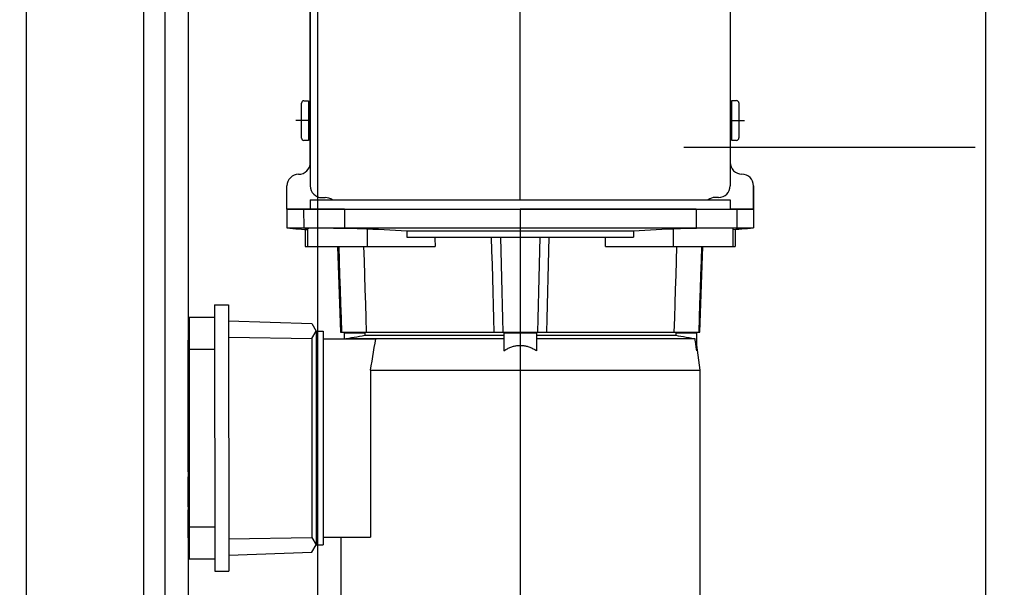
# Model space of a CAD drawing. Header units: metres. Extents: x -270273 to 328371, y -146885 to 591473.
# Tile 85 of 256: x -22424 to -22002, y 8851 to 9095. Entities that reach past the tile are written whole.
import ezdxf
from ezdxf.lldxf.tags import DXFTag

# ---------------------------------------------------------------- set-up
doc = ezdxf.new("R2010")
doc.units = ezdxf.units.M
doc.linetypes.add('DASHED', pattern=[19.05, 12.7, -6.35])
doc.layers.get('0').update_dxf_attribs({"color": 151})
for name, color, linetype in [('B-XX-GR-KRUIDEN-G', 98, 'Continuous'), ('B-XX-VH-KANTVERHARDING-G', 253, 'Continuous'), ('Iv-Revisions', 253, 'Continuous'), ('Iv-status-nieuw', 170, 'Continuous')]:
    doc.layers.add(name, color=color, linetype=linetype)
doc.layers.add('B-XX-KL-ELEKTRA-G_HDSR', color=190, linetype='HDSR_Elektra', transparency=0.5)
doc.styles.get("Standard").update_dxf_attribs({"font": 'iv-font.shx'})
tags = doc.linetypes.add('HDSR_Elektra', pattern='A,25,-2,["E",Standard,S=1.5,R=0,X=0,Y=-0.75],-4', length=31).pattern_tags.tags
tags[6] = DXFTag(74, 10)

# ---------------------------------------------------------------- blocks, each defined once
blk = doc.blocks.new('220236-200 ZCS BA')
for p, q in [((-5139.02, 491.23), (-5139.02, 2871.23)), ((-5499.95, 561.23), (-5499.95, 2801.23)), ((-5338.62, 1478.73), (-5338.62, 1815.72)), ((-5428.62, 1769.23), (-5428.62, 1494.73)), ((-5248.62, 1769.23), (-5248.62, 1494.73)), ((-5491.02, 1681.23), (-5491.02, 531.23)), ((-5481.02, 1681.23), (-5481.02, 561.23)), ((-5428.62, 1520.48), (-5428.62, 1581.23)), ((-5248.62, 1581.23), (-5248.62, 1520.48)), ((-5432.37, 1505.23), (-5432.37, 1520.23)), ((-5432.37, 1505.23), (-5432.37, 1520.23)), ((-5431.37, 1521.23), (-5429.37, 1521.23)), ((-5431.37, 1521.23), (-5429.37, 1521.23)), ((-5429.37, 1521.23), (-5429.37, 1504.23)), ((-5429.37, 1521.23), (-5429.37, 1520.48)), ((-5429.37, 1520.48), (-5428.62, 1520.48)), ((-5428.62, 1520.48), (-5429.37, 1520.48)), ((-5428.62, 1504.98), (-5428.62, 1520.48)), ((-5248.62, 1520.48), (-5248.62, 1504.98)), ((-5248.62, 1520.48), (-5247.87, 1520.48)), ((-5247.87, 1520.48), (-5248.62, 1520.48)), ((-5247.87, 1504.23), (-5247.87, 1521.23)), ((-5247.87, 1521.23), (-5245.87, 1521.23)), ((-5247.87, 1520.48), (-5247.87, 1521.23)), ((-5247.87, 1521.23), (-5245.87, 1521.23)), ((-5244.87, 1520.23), (-5244.87, 1505.23)), ((-5244.87, 1520.23), (-5244.87, 1505.23)), ((-5428.62, 1512.73), (-5434.83, 1512.73)), ((-5248.62, 1512.73), (-5242.42, 1512.73)), ((-5429.37, 1504.23), (-5431.37, 1504.23)), ((-5429.37, 1504.23), (-5431.37, 1504.23)), ((-5429.37, 1504.98), (-5429.37, 1504.23)), ((-5428.62, 1504.98), (-5429.37, 1504.98)), ((-5429.37, 1504.98), (-5428.62, 1504.98)), ((-5428.62, 1494.73), (-5428.62, 1504.98)), ((-5248.62, 1504.98), (-5248.62, 1494.73)), ((-5247.87, 1504.98), (-5248.62, 1504.98)), ((-5248.62, 1504.98), (-5247.87, 1504.98)), ((-5247.87, 1504.23), (-5247.87, 1504.98)), ((-5245.87, 1504.23), (-5247.87, 1504.23)), ((-5245.87, 1504.23), (-5247.87, 1504.23)), ((-5428.62, 1494.73), (-5428.62, 1484.73)), ((-5248.62, 1494.73), (-5248.62, 1484.73)), ((-5438.62, 1474.73), (-5438.62, 1484.73)), ((-5438.62, 1474.73), (-5438.62, 1484.73)), ((-5238.62, 1484.73), (-5238.62, 1474.73)), ((-5238.62, 1474.73), (-5238.62, 1484.73)), ((-5428.62, 1478.73), (-5428.62, 1474.73)), ((-5428.62, 1478.73), (-5248.62, 1478.73)), ((-5423.62, 1479.73), (-5422.18, 1479.73)), ((-5253.62, 1479.73), (-5255.07, 1479.73)), ((-5248.62, 1478.73), (-5248.62, 1474.73)), ((-5431.46, 1474.73), (-5438.62, 1474.73)), ((-5431.46, 1474.73), (-5438.62, 1474.73)), ((-5438.62, 1474.73), (-5438.62, 1466.73)), ((-5438.62, 1474.73), (-5238.62, 1474.73)), ((-5431.46, 1474.73), (-5431.46, 1474.73)), ((-5414, 1474.73), (-5431.46, 1474.73)), ((-5431.46, 1474.73), (-5431.46, 1474.73)), ((-5414, 1474.73), (-5431.46, 1474.73)), ((-5431.46, 1474.73), (-5431.46, 1466.73)), ((-5414, 1474.73), (-5414, 1466.73)), ((-5263.25, 1474.73), (-5338.62, 1474.73)), ((-5338.62, 1474.73), (-5263.25, 1474.73)), ((-5338.62, 1474.73), (-5338.62, 1209.85)), ((-5263.25, 1474.73), (-5263.25, 1466.73)), ((-5248.62, 1474.73), (-5248.62, 1474.73)), ((-5238.62, 1474.73), (-5248.62, 1474.73)), ((-5248.62, 1474.73), (-5238.62, 1474.73)), ((-5248.62, 1474.73), (-5248.62, 1474.73)), ((-5245.79, 1474.73), (-5245.79, 1466.73)), ((-5238.62, 1474.73), (-5238.62, 1466.73)), ((-5438.62, 1466.73), (-5437.36, 1466.62)), ((-5438.62, 1466.73), (-5238.62, 1466.73)), ((-5437.36, 1466.62), (-5436.1, 1466.52)), ((-5436.1, 1466.52), (-5434.84, 1466.41)), ((-5434.84, 1466.41), (-5433.58, 1466.31)), ((-5433.58, 1466.31), (-5432.32, 1466.2)), ((-5432.32, 1466.2), (-5431.06, 1466.1)), ((-5431.46, 1466.73), (-5431.18, 1466.71)), ((-5431.18, 1466.71), (-5430.9, 1466.7)), ((-5431.06, 1466.1), (-5429.8, 1465.99)), ((-5430.9, 1466.7), (-5430.08, 1466.67)), ((-5430.75, 1466.07), (-5430.75, 1458.73)), ((-5430.08, 1466.67), (-5429.8, 1466.65)), ((-5429.8, 1466.67), (-5429.79, 1466.68)), ((-5429.8, 1466.67), (-5429.8, 1458.73)), ((-5429.79, 1466.68), (-5429.74, 1466.68)), ((-5429.74, 1466.68), (-5429.67, 1466.69)), ((-5429.67, 1466.69), (-5429.57, 1466.69)), ((-5429.57, 1466.69), (-5429.45, 1466.7)), ((-5429.45, 1466.7), (-5429.29, 1466.7)), ((-5429.29, 1466.7), (-5429.11, 1466.71)), ((-5429.11, 1466.71), (-5428.9, 1466.71)), ((-5428.9, 1466.71), (-5428.67, 1466.71)), ((-5428.67, 1466.71), (-5428.41, 1466.72)), ((-5428.41, 1466.72), (-5428.12, 1466.72)), ((-5428.12, 1466.72), (-5427.81, 1466.72)), ((-5427.81, 1466.72), (-5427.47, 1466.72)), ((-5427.47, 1466.72), (-5427.11, 1466.72)), ((-5427.11, 1466.72), (-5426.73, 1466.72)), ((-5426.73, 1466.72), (-5426.55, 1466.72)), ((-5426.55, 1466.72), (-5426.37, 1466.72)), ((-5426.37, 1466.72), (-5426.19, 1466.73)), ((-5426.19, 1466.73), (-5426, 1466.73)), ((-5426, 1466.73), (-5425.8, 1466.73)), ((-5425.8, 1466.73), (-5425.61, 1466.73)), ((-5425.61, 1466.73), (-5425.41, 1466.73)), ((-5425.41, 1466.73), (-5425.2, 1466.73)), ((-5425.2, 1466.73), (-5424.99, 1466.73)), ((-5424.99, 1466.73), (-5424.78, 1466.73)), ((-5424.78, 1466.73), (-5424.57, 1466.73)), ((-5424.57, 1466.73), (-5424.35, 1466.72)), ((-5424.35, 1466.72), (-5424.12, 1466.72)), ((-5424.12, 1466.72), (-5423.9, 1466.72)), ((-5423.9, 1466.72), (-5423.37, 1466.72)), ((-5423.37, 1466.72), (-5422.83, 1466.72)), ((-5422.83, 1466.72), (-5422.28, 1466.72)), ((-5422.28, 1466.72), (-5421.71, 1466.72)), ((-5421.71, 1466.72), (-5421.13, 1466.72)), ((-5421.13, 1466.72), (-5420.54, 1466.71)), ((-5420.54, 1466.71), (-5419.94, 1466.71)), ((-5419.94, 1466.71), (-5419.32, 1466.71)), ((-5419.32, 1466.71), (-5418.7, 1466.7)), ((-5418.7, 1466.7), (-5418.07, 1466.7)), ((-5418.07, 1466.7), (-5417.44, 1466.69)), ((-5417.44, 1466.69), (-5416.8, 1466.69)), ((-5416.8, 1466.69), (-5416.15, 1466.68)), ((-5416.15, 1466.68), (-5415.51, 1466.68)), ((-5415.51, 1466.68), (-5414.86, 1466.67)), ((-5414.86, 1466.67), (-5414.21, 1466.66)), ((-5414.21, 1466.66), (-5413.57, 1466.65)), ((-5414, 1466.73), (-5413.75, 1466.71)), ((-5413.75, 1466.71), (-5413.51, 1466.7)), ((-5413.57, 1466.65), (-5412.92, 1466.64)), ((-5413.51, 1466.7), (-5413.26, 1466.69)), ((-5413.26, 1466.69), (-5413.02, 1466.67)), ((-5413.02, 1466.67), (-5412.77, 1466.66)), ((-5412.92, 1466.64), (-5412.28, 1466.63)), ((-5412.77, 1466.66), (-5412.53, 1466.65)), ((-5412.53, 1466.65), (-5412.28, 1466.63)), ((-5412.28, 1466.63), (-5411.8, 1466.63)), ((-5411.8, 1466.63), (-5411.33, 1466.62)), ((-5411.33, 1466.62), (-5410.86, 1466.61)), ((-5410.86, 1466.61), (-5410.39, 1466.6)), ((-5410.39, 1466.6), (-5409.93, 1466.59)), ((-5409.93, 1466.59), (-5409.47, 1466.58)), ((-5409.47, 1466.58), (-5409.01, 1466.57)), ((-5409.01, 1466.57), (-5408.57, 1466.55)), ((-5408.57, 1466.55), (-5408.13, 1466.54)), ((-5408.13, 1466.54), (-5407.7, 1466.53)), ((-5407.7, 1466.53), (-5407.27, 1466.51)), ((-5407.27, 1466.51), (-5406.85, 1466.5)), ((-5406.85, 1466.5), (-5406.44, 1466.48)), ((-5406.44, 1466.48), (-5406.04, 1466.47)), ((-5406.04, 1466.47), (-5405.65, 1466.45)), ((-5405.65, 1466.45), (-5405.27, 1466.43)), ((-5405.27, 1466.43), (-5404.9, 1466.42)), ((-5404.9, 1466.42), (-5404.54, 1466.4)), ((-5404.54, 1466.4), (-5404.19, 1466.38)), ((-5404.19, 1466.38), (-5404.19, 1458.73)), ((-5404.19, 1466.38), (-5401.77, 1466.26)), ((-5401.77, 1466.26), (-5399.34, 1466.13)), ((-5399.34, 1466.13), (-5396.9, 1466)), ((-5396.9, 1466), (-5394.46, 1465.87)), ((-5394.46, 1465.87), (-5392.03, 1465.74)), ((-5392.03, 1465.74), (-5389.6, 1465.61)), ((-5389.6, 1465.61), (-5387.18, 1465.48)), ((-5387.18, 1465.48), (-5387.18, 1462.73)), ((-5387.18, 1465.48), (-5290.07, 1465.48)), ((-5290.07, 1465.48), (-5287.64, 1465.61)), ((-5290.07, 1465.48), (-5290.07, 1462.73)), ((-5287.64, 1465.61), (-5285.21, 1465.74)), ((-5285.21, 1465.74), (-5282.78, 1465.87)), ((-5282.78, 1465.87), (-5280.34, 1466)), ((-5280.34, 1466), (-5277.91, 1466.13)), ((-5277.91, 1466.13), (-5275.48, 1466.26)), ((-5275.48, 1466.26), (-5273.05, 1466.38)), ((-5273.05, 1466.38), (-5272.7, 1466.4)), ((-5273.05, 1466.38), (-5273.05, 1458.73)), ((-5272.7, 1466.4), (-5272.34, 1466.42)), ((-5272.34, 1466.42), (-5271.97, 1466.43)), ((-5271.97, 1466.43), (-5271.59, 1466.45)), ((-5271.59, 1466.45), (-5271.2, 1466.47)), ((-5271.2, 1466.47), (-5270.8, 1466.48)), ((-5270.8, 1466.48), (-5270.39, 1466.5)), ((-5270.39, 1466.5), (-5269.97, 1466.51)), ((-5269.97, 1466.51), (-5269.55, 1466.53)), ((-5269.55, 1466.53), (-5269.12, 1466.54)), ((-5269.12, 1466.54), (-5268.68, 1466.55)), ((-5268.68, 1466.55), (-5268.23, 1466.57)), ((-5268.23, 1466.57), (-5267.78, 1466.58)), ((-5267.78, 1466.58), (-5267.32, 1466.59)), ((-5267.32, 1466.59), (-5266.86, 1466.6)), ((-5266.86, 1466.6), (-5266.39, 1466.61)), ((-5266.39, 1466.61), (-5265.92, 1466.62)), ((-5265.92, 1466.62), (-5265.44, 1466.63)), ((-5265.44, 1466.63), (-5264.96, 1466.63)), ((-5264.96, 1466.63), (-5264.72, 1466.65)), ((-5264.96, 1466.63), (-5264.32, 1466.64)), ((-5264.72, 1466.65), (-5264.47, 1466.66)), ((-5264.47, 1466.66), (-5264.23, 1466.67)), ((-5264.32, 1466.64), (-5263.68, 1466.65)), ((-5264.23, 1466.67), (-5263.98, 1466.69)), ((-5263.98, 1466.69), (-5263.74, 1466.7)), ((-5263.74, 1466.7), (-5263.49, 1466.71)), ((-5263.68, 1466.65), (-5263.03, 1466.66)), ((-5263.49, 1466.71), (-5263.25, 1466.73)), ((-5263.03, 1466.66), (-5262.39, 1466.67)), ((-5262.39, 1466.67), (-5261.74, 1466.68)), ((-5261.74, 1466.68), (-5261.09, 1466.68)), ((-5261.09, 1466.68), (-5260.45, 1466.69)), ((-5260.45, 1466.69), (-5259.81, 1466.69)), ((-5259.81, 1466.69), (-5259.17, 1466.7)), ((-5259.17, 1466.7), (-5258.54, 1466.7)), ((-5258.54, 1466.7), (-5257.92, 1466.71)), ((-5257.92, 1466.71), (-5257.31, 1466.71)), ((-5257.31, 1466.71), (-5256.71, 1466.71)), ((-5256.71, 1466.71), (-5256.11, 1466.72)), ((-5256.11, 1466.72), (-5255.53, 1466.72)), ((-5255.53, 1466.72), (-5254.97, 1466.72)), ((-5254.97, 1466.72), (-5254.41, 1466.72)), ((-5254.41, 1466.72), (-5253.87, 1466.72)), ((-5253.87, 1466.72), (-5253.35, 1466.72)), ((-5253.35, 1466.72), (-5253.12, 1466.72)), ((-5253.12, 1466.72), (-5252.9, 1466.72)), ((-5252.9, 1466.72), (-5252.68, 1466.73)), ((-5252.68, 1466.73), (-5252.46, 1466.73)), ((-5252.46, 1466.73), (-5252.25, 1466.73)), ((-5252.25, 1466.73), (-5252.04, 1466.73)), ((-5252.04, 1466.73), (-5251.84, 1466.73)), ((-5251.84, 1466.73), (-5251.64, 1466.73)), ((-5251.64, 1466.73), (-5251.44, 1466.73)), ((-5251.44, 1466.73), (-5251.25, 1466.73)), ((-5251.25, 1466.73), (-5251.06, 1466.73)), ((-5251.06, 1466.73), (-5250.87, 1466.72)), ((-5250.87, 1466.72), (-5250.69, 1466.72)), ((-5250.69, 1466.72), (-5250.52, 1466.72)), ((-5250.52, 1466.72), (-5250.13, 1466.72)), ((-5250.13, 1466.72), (-5249.77, 1466.72)), ((-5249.77, 1466.72), (-5249.44, 1466.72)), ((-5249.44, 1466.72), (-5249.12, 1466.72)), ((-5249.12, 1466.72), (-5248.84, 1466.72)), ((-5248.84, 1466.72), (-5248.58, 1466.71)), ((-5248.58, 1466.71), (-5248.34, 1466.71)), ((-5248.34, 1466.71), (-5248.13, 1466.71)), ((-5248.13, 1466.71), (-5247.95, 1466.7)), ((-5247.95, 1466.7), (-5247.8, 1466.7)), ((-5247.8, 1466.7), (-5247.67, 1466.69)), ((-5247.67, 1466.69), (-5247.57, 1466.69)), ((-5247.57, 1466.69), (-5247.5, 1466.68)), ((-5247.5, 1466.68), (-5247.46, 1466.68)), ((-5247.46, 1466.68), (-5247.44, 1466.67)), ((-5247.44, 1466.65), (-5247.17, 1466.67)), ((-5247.44, 1466.67), (-5247.44, 1458.73)), ((-5247.44, 1465.99), (-5246.19, 1466.1)), ((-5247.17, 1466.67), (-5246.89, 1466.68)), ((-5246.89, 1466.68), (-5246.62, 1466.69)), ((-5246.62, 1466.69), (-5246.34, 1466.7)), ((-5246.49, 1466.07), (-5246.49, 1458.73)), ((-5246.34, 1466.7), (-5246.06, 1466.71)), ((-5246.19, 1466.1), (-5244.93, 1466.2)), ((-5246.06, 1466.71), (-5245.79, 1466.73)), ((-5244.93, 1466.2), (-5243.67, 1466.31)), ((-5243.67, 1466.31), (-5242.41, 1466.41)), ((-5242.41, 1466.41), (-5241.15, 1466.52)), ((-5241.15, 1466.52), (-5239.89, 1466.62)), ((-5239.89, 1466.62), (-5238.62, 1466.73)), ((-5387.18, 1462.73), (-5290.07, 1462.73)), ((-5375.22, 1462.73), (-5375.21, 1462.15)), ((-5375.21, 1462.15), (-5375.19, 1461.58)), ((-5375.19, 1461.58), (-5375.18, 1461.01)), ((-5375.18, 1461.01), (-5375.15, 1459.87)), ((-5351.04, 1462.73), (-5350.89, 1456.88)), ((-5347.15, 1462.73), (-5347.01, 1456.88)), ((-5330.24, 1456.88), (-5330.09, 1462.73)), ((-5326.36, 1456.88), (-5326.21, 1462.73)), ((-5302.1, 1459.87), (-5302.07, 1461.01)), ((-5302.07, 1461.01), (-5302.05, 1461.58)), ((-5302.05, 1461.58), (-5302.04, 1462.15)), ((-5302.04, 1462.15), (-5302.02, 1462.73)), ((-5430.75, 1458.73), (-5429.8, 1458.73)), ((-5429.8, 1458.73), (-5404.19, 1458.73)), ((-5416.9, 1458.73), (-5415.62, 1422.03)), ((-5416.45, 1458.73), (-5416.25, 1452.58)), ((-5405.78, 1458.73), (-5405.6, 1452.58)), ((-5404.19, 1458.73), (-5375.12, 1458.73)), ((-5375.15, 1459.87), (-5375.12, 1458.73)), ((-5350.89, 1456.88), (-5350.73, 1451.04)), ((-5347.01, 1456.88), (-5346.86, 1451.04)), ((-5330.39, 1451.04), (-5330.24, 1456.88)), ((-5326.51, 1451.04), (-5326.36, 1456.88)), ((-5302.13, 1458.73), (-5302.11, 1459.3)), ((-5302.13, 1458.73), (-5246.49, 1458.73)), ((-5302.11, 1459.3), (-5302.1, 1459.87)), ((-5271.65, 1452.58), (-5271.46, 1458.73)), ((-5261.62, 1422.03), (-5260.34, 1458.73)), ((-5260.99, 1452.58), (-5260.8, 1458.73)), ((-5416.25, 1452.58), (-5416.05, 1446.45)), ((-5405.6, 1452.58), (-5405.41, 1446.44)), ((-5271.84, 1446.44), (-5271.65, 1452.58)), ((-5261.19, 1446.45), (-5260.99, 1452.58)), ((-5350.73, 1451.04), (-5350.58, 1445.21)), ((-5346.86, 1451.04), (-5346.71, 1445.22)), ((-5330.53, 1445.22), (-5330.39, 1451.04)), ((-5326.66, 1445.21), (-5326.51, 1451.04)), ((-5416.05, 1446.45), (-5415.85, 1440.32)), ((-5405.41, 1446.44), (-5405.22, 1440.32)), ((-5350.58, 1445.21), (-5350.43, 1439.4)), ((-5346.71, 1445.22), (-5346.56, 1439.4)), ((-5330.68, 1439.4), (-5330.53, 1445.22)), ((-5326.81, 1439.4), (-5326.66, 1445.21)), ((-5272.03, 1440.32), (-5271.84, 1446.44)), ((-5261.39, 1440.32), (-5261.19, 1446.45)), ((-5415.85, 1440.32), (-5415.65, 1434.21)), ((-5405.22, 1440.32), (-5405.03, 1434.21)), ((-5350.43, 1439.4), (-5350.28, 1433.6)), ((-5346.56, 1439.4), (-5346.42, 1433.6)), ((-5330.83, 1433.6), (-5330.68, 1439.4)), ((-5326.96, 1433.6), (-5326.81, 1439.4)), ((-5272.22, 1434.21), (-5272.03, 1440.32)), ((-5261.59, 1434.21), (-5261.39, 1440.32)), ((-5469.62, 1433.73), (-5469.62, 1319.73)), ((-5469.62, 1433.73), (-5463.62, 1433.73)), ((-5463.62, 1433.73), (-5463.62, 1319.73)), ((-5415.65, 1434.21), (-5415.45, 1428.11)), ((-5405.03, 1434.21), (-5404.84, 1428.11)), ((-5350.28, 1433.6), (-5350.13, 1427.81)), ((-5346.42, 1433.6), (-5346.27, 1427.81)), ((-5330.98, 1427.81), (-5330.83, 1433.6)), ((-5327.11, 1427.81), (-5326.96, 1433.6)), ((-5272.4, 1428.11), (-5272.22, 1434.21)), ((-5261.79, 1428.11), (-5261.59, 1434.21)), ((-5480.62, 1428.48), (-5480.62, 1324.98)), ((-5480.62, 1428.48), (-5469.62, 1428.48)), ((-5463.62, 1426.97), (-5428, 1425.73)), ((-5415.45, 1428.11), (-5415.26, 1422.03)), ((-5404.84, 1428.11), (-5404.65, 1422.03)), ((-5350.13, 1427.81), (-5349.98, 1422.03)), ((-5346.27, 1427.81), (-5346.12, 1422.03)), ((-5331.12, 1422.03), (-5330.98, 1427.81)), ((-5327.26, 1422.03), (-5327.11, 1427.81)), ((-5272.59, 1422.03), (-5272.4, 1428.11)), ((-5261.99, 1422.03), (-5261.79, 1428.11)), ((-5428, 1425.73), (-5426.14, 1422.51)), ((-5428, 1419.39), (-5426.14, 1422.51)), ((-5426.14, 1422.51), (-5426.12, 1422.48)), ((-5426.12, 1422.48), (-5426.12, 1330.98)), ((-5426.12, 1422.48), (-5423.12, 1422.48)), ((-5424.62, 1422.48), (-5423.12, 1422.4)), ((-5423.12, 1422.48), (-5423.12, 1330.98)), ((-5481.12, 1418.63), (-5481.12, 1418.56)), ((-5481.12, 1418.63), (-5480.62, 1418.63)), ((-5481.12, 1418.56), (-5481.12, 1415.73)), ((-5481.12, 1418.56), (-5480.62, 1418.56)), ((-5463.62, 1419.91), (-5428, 1419.39)), ((-5428, 1419.39), (-5428, 1334.06)), ((-5423.12, 1419.23), (-5400.54, 1419.23)), ((-5415.62, 1422.03), (-5261.62, 1422.03)), ((-5414.12, 1421.73), (-5414.12, 1419.23)), ((-5414.12, 1421.73), (-5405.26, 1421.73)), ((-5413.4, 1419.25), (-5413.39, 1419.26)), ((-5413.4, 1419.23), (-5413.4, 1419.25)), ((-5413.39, 1419.3), (-5412.17, 1419.51)), ((-5413.39, 1419.28), (-5413.39, 1419.3)), ((-5413.39, 1419.3), (-5345.62, 1419.3)), ((-5413.39, 1419.27), (-5413.39, 1419.28)), ((-5413.39, 1419.26), (-5413.39, 1419.27)), ((-5412.17, 1419.51), (-5410.97, 1419.72)), ((-5410.97, 1419.72), (-5409.79, 1419.93)), ((-5409.79, 1419.93), (-5408.63, 1420.13)), ((-5408.63, 1420.13), (-5407.49, 1420.33)), ((-5407.49, 1420.33), (-5406.36, 1420.53)), ((-5406.36, 1420.53), (-5405.26, 1420.73)), ((-5405.62, 1422.03), (-5405.62, 1421.73)), ((-5405.26, 1421.73), (-5405.26, 1420.73)), ((-5405.26, 1420.73), (-5345.62, 1420.73)), ((-5400.87, 1417.33), (-5400.54, 1419.23)), ((-5345.62, 1421.73), (-5345.62, 1414.09)), ((-5345.62, 1421.73), (-5331.62, 1421.73)), ((-5331.62, 1421.73), (-5331.62, 1414.09)), ((-5331.62, 1420.73), (-5271.99, 1420.73)), ((-5331.62, 1419.3), (-5263.86, 1419.3)), ((-5271.99, 1421.73), (-5271.99, 1420.73)), ((-5271.99, 1421.73), (-5263.12, 1421.73)), ((-5271.99, 1420.73), (-5270.88, 1420.53)), ((-5271.62, 1422.03), (-5271.62, 1421.73)), ((-5270.88, 1420.53), (-5269.76, 1420.33)), ((-5269.76, 1420.33), (-5268.62, 1420.13)), ((-5268.62, 1420.13), (-5267.46, 1419.93)), ((-5267.46, 1419.93), (-5266.28, 1419.72)), ((-5266.28, 1419.72), (-5265.08, 1419.51)), ((-5265.08, 1419.51), (-5263.86, 1419.3)), ((-5263.86, 1419.3), (-5263.75, 1418.56)), ((-5263.75, 1418.56), (-5263.65, 1417.82)), ((-5263.12, 1421.73), (-5263.12, 1414.09)), ((-5481.12, 1415.73), (-5481.12, 1362.21)), ((-5481.12, 1415.73), (-5480.62, 1415.73)), ((-5480.62, 1414.78), (-5469.62, 1414.78)), ((-5401.52, 1413.5), (-5401.19, 1415.42)), ((-5401.19, 1415.42), (-5400.87, 1417.33)), ((-5345.62, 1414.09), (-5345.25, 1414.33)), ((-5345.25, 1414.33), (-5344.88, 1414.55)), ((-5344.88, 1414.55), (-5344.51, 1414.77)), ((-5344.51, 1414.77), (-5344.14, 1414.96)), ((-5344.14, 1414.96), (-5343.78, 1415.15)), ((-5343.78, 1415.15), (-5343.41, 1415.32)), ((-5343.41, 1415.32), (-5343.04, 1415.48)), ((-5343.04, 1415.48), (-5342.67, 1415.63)), ((-5342.67, 1415.63), (-5342.3, 1415.76)), ((-5342.3, 1415.76), (-5341.93, 1415.88)), ((-5341.93, 1415.88), (-5341.56, 1415.99)), ((-5341.56, 1415.99), (-5341.2, 1416.09)), ((-5341.2, 1416.09), (-5340.83, 1416.17)), ((-5340.83, 1416.17), (-5340.46, 1416.24)), ((-5340.46, 1416.24), (-5340.09, 1416.3)), ((-5340.09, 1416.3), (-5339.73, 1416.34)), ((-5339.73, 1416.34), (-5339.36, 1416.37)), ((-5339.36, 1416.37), (-5338.99, 1416.39)), ((-5338.99, 1416.39), (-5338.62, 1416.4)), ((-5338.62, 1416.4), (-5338.25, 1416.39)), ((-5338.25, 1416.39), (-5337.89, 1416.37)), ((-5337.89, 1416.37), (-5337.52, 1416.34)), ((-5337.52, 1416.34), (-5337.15, 1416.3)), ((-5337.15, 1416.3), (-5336.78, 1416.24)), ((-5336.78, 1416.24), (-5336.42, 1416.17)), ((-5336.42, 1416.17), (-5336.05, 1416.09)), ((-5336.05, 1416.09), (-5335.68, 1415.99)), ((-5335.68, 1415.99), (-5335.31, 1415.88)), ((-5335.31, 1415.88), (-5334.94, 1415.76)), ((-5334.94, 1415.76), (-5334.58, 1415.63)), ((-5334.58, 1415.63), (-5334.21, 1415.48)), ((-5334.21, 1415.48), (-5333.84, 1415.32)), ((-5333.84, 1415.32), (-5333.47, 1415.15)), ((-5333.47, 1415.15), (-5333.1, 1414.96)), ((-5333.1, 1414.96), (-5332.73, 1414.77)), ((-5332.73, 1414.77), (-5332.36, 1414.55)), ((-5332.36, 1414.55), (-5331.99, 1414.33)), ((-5331.99, 1414.33), (-5331.62, 1414.09)), ((-5263.65, 1417.82), (-5263.54, 1417.07)), ((-5263.54, 1417.07), (-5263.33, 1415.59)), ((-5263.33, 1415.59), (-5263.12, 1414.09)), ((-5263.12, 1416.4), (-5261.62, 1405.73)), ((-5481.12, 1413.86), (-5480.62, 1413.86)), ((-5402.17, 1409.63), (-5401.84, 1411.57)), ((-5401.84, 1411.57), (-5401.52, 1413.5)), ((-5481.12, 1407.67), (-5480.62, 1407.67)), ((-5481.12, 1406.12), (-5480.62, 1406.12)), ((-5402.83, 1405.73), (-5402.5, 1407.68)), ((-5402.83, 1405.73), (-5402.83, 1334.23)), ((-5402.83, 1405.73), (-5261.62, 1405.73)), ((-5402.5, 1407.68), (-5402.17, 1409.63)), ((-5261.62, 1405.73), (-5261.62, 1305.73)), ((-5481.12, 1402.88), (-5480.62, 1402.88)), ((-5481.12, 1398.37), (-5480.62, 1398.37)), ((-5481.12, 1397.22), (-5480.62, 1397.22)), ((-5481.12, 1394), (-5480.62, 1394)), ((-5481.12, 1393.94), (-5480.62, 1393.94)), ((-5481.12, 1392.31), (-5480.62, 1392.31)), ((-5481.12, 1388.57), (-5480.62, 1388.57)), ((-5481.12, 1386.95), (-5480.62, 1386.95)), ((-5481.12, 1386.89), (-5480.62, 1386.89)), ((-5481.12, 1383.67), (-5480.62, 1383.67)), ((-5481.12, 1382.51), (-5480.62, 1382.51)), ((-5481.12, 1378), (-5480.62, 1378)), ((-5481.12, 1375.86), (-5481.12, 1375.86)), ((-5481.12, 1374.76), (-5480.62, 1374.76)), ((-5481.12, 1374.55), (-5480.62, 1374.55)), ((-5481.12, 1372.22), (-5480.62, 1372.22)), ((-5481.12, 1367.87), (-5480.62, 1367.87)), ((-5481.12, 1366.61), (-5480.62, 1366.61)), ((-5481.12, 1364.55), (-5480.62, 1364.55)), ((-5481.12, 1362.86), (-5480.62, 1362.86)), ((-5481.12, 1362.21), (-5480.62, 1362.21)), ((-5481.12, 1360.1), (-5481.12, 1352.38)), ((-5481.12, 1360.1), (-5480.62, 1360.1)), ((-5481.12, 1352.38), (-5481.12, 1349.92)), ((-5481.12, 1352.38), (-5480.62, 1352.38)), ((-5481.12, 1349.92), (-5481.12, 1348.62)), ((-5481.12, 1349.92), (-5480.62, 1349.92)), ((-5481.12, 1348.62), (-5481.12, 1348.36)), ((-5481.12, 1348.62), (-5480.62, 1348.62)), ((-5481.12, 1348.36), (-5481.12, 1348.34)), ((-5481.12, 1348.36), (-5480.62, 1348.36)), ((-5481.12, 1348.34), (-5481.12, 1347.27)), ((-5481.12, 1348.34), (-5480.62, 1348.34)), ((-5481.12, 1347.27), (-5480.62, 1347.27)), ((-5481.12, 1345.92), (-5481.12, 1339.72)), ((-5481.12, 1345.92), (-5480.62, 1345.92)), ((-5481.12, 1339.72), (-5481.12, 1338.12)), ((-5481.12, 1339.72), (-5480.62, 1339.72)), ((-5481.12, 1338.12), (-5481.12, 1336.55)), ((-5481.12, 1338.12), (-5480.62, 1338.12)), ((-5480.62, 1338.67), (-5469.62, 1338.67)), ((-5481.12, 1336.55), (-5481.12, 1335.34)), ((-5481.12, 1336.55), (-5480.62, 1336.55)), ((-5481.12, 1335.34), (-5481.12, 1334.25)), ((-5481.12, 1335.34), (-5480.62, 1335.34)), ((-5481.12, 1334.25), (-5481.12, 1333.93)), ((-5481.12, 1334.25), (-5480.62, 1334.25)), ((-5481.12, 1333.93), (-5480.62, 1333.93)), ((-5463.62, 1333.54), (-5428, 1334.06)), ((-5428, 1334.06), (-5426.14, 1330.94)), ((-5423.12, 1334.23), (-5402.83, 1334.23)), ((-5415.62, 1334.23), (-5415.62, 1305.73)), ((-5428, 1327.73), (-5426.14, 1330.94)), ((-5426.14, 1330.94), (-5426.12, 1330.98)), ((-5426.12, 1330.98), (-5423.12, 1330.98)), ((-5424.62, 1330.98), (-5423.12, 1331.05)), ((-5463.62, 1326.48), (-5428, 1327.73)), ((-5480.62, 1324.98), (-5469.62, 1324.98)), ((-5469.62, 1319.73), (-5463.62, 1319.73))]:
    blk.add_line(p, q)
for centre, radius, start, end in [((-5431.37, 1520.23), 1, 90, 180), ((-5431.37, 1520.23), 1, 90, 180), ((-5245.87, 1520.23), 1, 0, 90), ((-5245.87, 1520.23), 1, 0, 90), ((-5431.37, 1505.23), 1, 180, 270), ((-5431.37, 1505.23), 1, 180, 270), ((-5245.87, 1505.23), 1, 270, 0), ((-5245.87, 1505.23), 1, 270, 0), ((-5433.62, 1494.73), 5, 270, 0), ((-5433.62, 1494.73), 5, 270, 0), ((-5243.62, 1494.73), 5, 180, 270), ((-5243.62, 1494.73), 5, 180, 270), ((-5433.62, 1484.73), 5, 90, 180), ((-5433.62, 1484.73), 5, 90, 180), ((-5243.62, 1484.73), 5, 0, 90), ((-5243.62, 1484.73), 5, 0, 90), ((-5423.62, 1484.73), 5, 180, 270), ((-5253.62, 1484.73), 5, 270, 0), ((-5422.18, 1474.73), 5, 53.1301, 90), ((-5255.07, 1474.73), 5, 90, 126.8699)]:
    blk.add_arc(centre, radius, start, end)

msp = doc.modelspace()

# ---------------------------------------------------------------- hatches: boundary and pattern name
at = {"layer": 'B-XX-GR-KRUIDEN-G'}
h = msp.add_hatch(dxfattribs=at)
h.set_pattern_fill('SWAMP', color=256, scale=200, angle=-97.457492, style=0)
h.set_pattern_definition([(0.0124, (-169787, -20064), (2539.05, 4399.95), [635, -4445]), (90.0124, (-169469.6, -20063.8), (-2540.95, 4398.85), [317.5, -8481.32]), (90.0124, (-169390.2, -20063.7), (-2540.95, 4398.85), [254, -8544.82]), (90.0124, (-169549, -20063.8), (-2540.95, 4398.85), [254, -8544.82]), (60.0124, (-169311, -20063.7), (-2540.94, 4398.855), [203.2, -4876.8]), (120.0124, (-169628.3, -20064), (-5079.99, -1.09), [203.2, -4876.8])])
edge = h.paths.add_edge_path()
edge.add_line((36170.9472, 25155.5698), (38807.233, 18258.8926))
edge.add_line((38807.233, 18258.8926), (38810.3624, 3780.8225))
edge.add_line((38810.3624, 3780.8225), (36139.8786, 3788.9985))
edge.add_line((36139.8786, 3788.9985), (36139.3863, 6066.7589))
edge.add_arc((26136.1817, 6260.7563), 10005.0855, -1.1110278, 90.28114678)
edge.add_line((26087.0876, 16265.7214), (-20270.5154, 16315.9269))
edge.add_arc((-20265.5372, 20912.5736), 4596.6494, -137.9370367, -90.0620515, ccw=False)
edge.add_arc((-19672.5507, 21447.6821), 5395.3822, 181.6170689, 222.0629633, ccw=False)
edge.add_line((-25065.7842, 21295.4275), (-24911.4892, 59256.4976))
edge.add_line((-24911.4892, 59256.4976), (-40389.596, 59238.29))
edge.add_line((-40389.596, 59238.29), (-40389.5679, 59108.2956))
edge.add_line((-40389.5679, 59108.2956), (-53833.1309, 59217.9284))
edge.add_line((-53833.1309, 59217.9284), (-53832.4793, 56202.9452))
edge.add_arc((-53104.9668, 35015.0124), 21200.4192, 91.96654498, 195.54166744)
edge.add_line((-73530.2108, 29334.5913), (-85297.5491, 29359.6605))
edge.add_arc((-105694.9499, 35027.191), 21170.1409, -15.52824644, -5.12163447)
edge.add_line((-84609.3324, 33137.3243), (-84426.1974, 33181.7473))
edge.add_line((-84426.1974, 33181.7473), (-84404.1656, 36660.553))
edge.add_line((-84404.1656, 36660.553), (-84592.4424, 36718.0603))
edge.add_arc((-105694.9499, 35027.191), 21170.1409, 4.58112078, 40.16416305)
edge.add_line((-89516.7368, 48681.5049), (-88685.4405, 49629.8222))
edge.add_line((-88685.4405, 49629.8222), (-91129.8677, 52030.1329))
edge.add_line((-91129.8677, 52030.1329), (-91980.7846, 51154.6997))
edge.add_arc((-105694.9499, 35027.191), 21170.1409, 49.62353804, 84.87836553)
edge.add_line((-103805.0832, 56112.8086), (-103849.5062, 56295.9436))
edge.add_line((-103849.5062, 56295.9436), (-107328.3119, 56317.9754))
edge.add_line((-107328.3119, 56317.9754), (-107385.8192, 56129.6986))
edge.add_arc((-105694.9499, 35027.191), 21170.1409, 94.58112078, 174.69316232)
edge.add_line((-126774.3486, 36985.205), (-126963.3386, 36930.087))
edge.add_line((-126963.3386, 36930.087), (-126970.8713, 35740.6849))
edge.add_line((-126970.8713, 35740.6849), (-131112.6749, 35739.7897))
edge.add_arc((-151816.1218, 40044.3672), 21146.2078, -11.74536935, -5.34483933)
edge.add_line((-130761.8556, 38074.6021), (-130187.6684, 38211.1817))
edge.add_line((-130187.6684, 38211.1817), (-130188.4691, 41915.9259))
edge.add_line((-130188.4691, 41915.9259), (-130763.9199, 42036.074))
edge.add_arc((-151816.1218, 40044.3672), 21146.2078, 5.40455287, 40.29433512)
edge.add_line((-135687.2267, 53719.9237), (-133699.597, 55737.1494))
edge.add_line((-133699.597, 55737.1494), (-136154.7736, 58237.6582))
edge.add_line((-136154.7736, 58237.6582), (-138168.0435, 56196.5206))
edge.add_arc((-151816.1218, 40044.3672), 21146.2078, 49.80320678, 84.65516068)
edge.add_line((-149846.3567, 61098.6335), (-149982.9363, 61672.8207))
edge.add_line((-149982.9363, 61672.8207), (-153687.6805, 61672.0199))
edge.add_line((-153687.6805, 61672.0199), (-153807.8287, 61096.5692))
edge.add_arc((-151816.1218, 40044.3672), 21146.2078, 95.40455287, 174.61534846)
edge.add_line((-172869.0143, 42028.7616), (-173444.5807, 41908.3806))
edge.add_line((-173444.5807, 41908.3806), (-173443.9373, 38203.6693))
edge.add_line((-173443.9373, 38203.6693), (-172869.7027, 38067.2891))
edge.add_arc((-151816.1218, 40044.3672), 21146.2078, 185.36474065, 210.81018619)
edge.add_line((-169977.941, 29213.3734), (-173156.5236, 26938.5709))
edge.add_line((-173156.5236, 26938.5709), (-173318.7736, 27158.867))
edge.add_line((-173318.7736, 27158.867), (-183515.6316, 27203.9778))
edge.add_line((-183515.6316, 27203.9778), (-178966.2174, 61586.057))
edge.add_line((-178966.2174, 61586.057), (-138029.0908, 62293.7894))
edge.add_line((-138029.0908, 62293.7894), (-125211.8682, 62315.4174))
edge.add_line((-125211.8682, 62315.4174), (-121440.4628, 62134.3933))
edge.add_line((-121440.4628, 62134.3933), (-88409.978, 62583.5296))
edge.add_line((-88409.978, 62583.5296), (-55380.4993, 63106.6553))
edge.add_line((-55380.4993, 63106.6553), (-30572.423, 61968.1704))
edge.add_line((-30572.423, 61968.1704), (7219.6754, 59357.025))
edge.add_line((7219.6754, 59357.025), (36199.6742, 57355.6308))
edge.add_line((36199.6742, 57355.6308), (36170.9472, 25155.5698))
h.paths.add_polyline_path([(-84127.6167, 58622.8341), (-82224.8295, 60436.2087), (-80386.3966, 58628.3095), (-80382.3411, 56824.5214), (-82305.7412, 56831.2172)], flags=16)

# ---------------------------------------------------------------- linework, layer by layer
at = {"layer": 'B-XX-KL-ELEKTRA-G_HDSR', "linetype": 'DASHED', "const_width": 200}
msp.add_lwpolyline([(-22025.0276, 12235.57, 0.39856671), (-24820.033, 8434.9535)], format="xyb", dxfattribs=at)
at = {"layer": 'B-XX-VH-KANTVERHARDING-G'}
msp.add_lwpolyline([(21437.0163, 11820.0348), (-20311.0375, 11811.0112, 0.41421356), (-25729.8659, 6389.8398), (-25726.7967, -7810.1599, 0.41421356), (-20305.6252, -13228.9882), (21022.4286, -13220.0551, 0.41421356), (31440.1761, -2797.8031), (31439.1775, 1822.1965)], format="xyb", dxfattribs=at)
at = {"layer": 'Iv-Revisions'}
msp.add_line((-22139.0433, 9039.8912), (-22014.0433, 9039.8912), dxfattribs=at)
at = {"layer": 'Iv-status-nieuw'}
for p, q in [((-22420.9568, 9219.8035), (-22420.9568, 7582.59)), ((-22295.9568, 9219.8035), (-22295.9568, 7582.59))]:
    msp.add_line(p, q, dxfattribs=at)

# ---------------------------------------------------------------- block references
at = {"layer": 'Iv-Revisions', "rotation": 0.0123842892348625}
msp.add_blockref('220236-200 ZCS BA', (-16870.1713, 7539.7777), dxfattribs=at)

doc.saveas('drawing.dxf')
